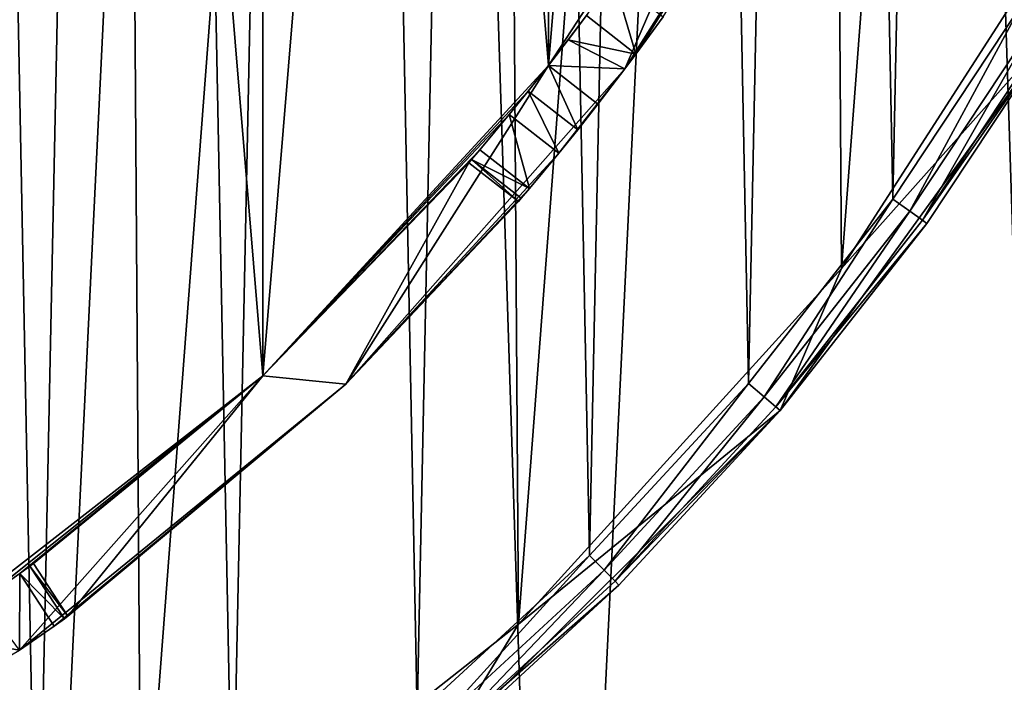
# Model space of a CAD drawing. Extents: x 35 to 217, y -91 to 91.
# Tile 26 of 43: x 161 to 185, y -52 to -36. Entities that reach past the tile are written whole.
import ezdxf

# ---------------------------------------------------------------- set-up
doc = ezdxf.new("R2010")
doc.units = 0
doc.header["$LTSCALE"] = 25.4
doc.layers.get('0').update_dxf_attribs({"color": 13, "linetype": 'CONTINUOUS'})

# ---------------------------------------------------------------- blocks, each defined once
blk = doc.blocks.new('CANOPY-A-MINI-10017-10018_')
at = {"color": 250}
mesh = blk.add_polyface(dxfattribs=at)
corners = [(36.159, -17.561, 1), (35.219, 11.779, 1), (34.504, -2.929, 1), (38.283, 26.182, 1), (40.139, -31.739, 1), (43.619, 39.907, 1), (46.341, -45.094, 1), (51.086, 52.598, 1), (54.606, -57.281, 1), (60.493, 63.927, 1), (64.718, -67.985, 1), (71.596, 73.6, 1), (76.417, -76.928, 1), (84.106, 81.368, 1), (89.399, -83.879, 1), (97.7, 87.027, 1), (103.327, -88.657, 1), (112.026, 90.433, 1), (117.842, -91.139, 1), (126.713, 91.497, 1), (132.567, -91.261, 1), (141.381, 90.191, 1), (147.121, -89.019, 1), (155.648, 86.549, 1), (161.126, -84.471, 1), (169.147, 80.665, 1), (174.221, -77.736, 1), (181.528, 72.693, 1), (186.066, -68.987, 1), (192.469, 62.837, 1), (196.354, -58.452, 1), (201.687, 51.354, 1), (204.818, -46.403, 1), (205.574, 45.094, 1), (211.241, -33.152, 1), (208.944, 38.541, 1), (214.052, 24.73, 1), (215.454, -19.042, 1), (216.878, 10.279, 1), (217.35, -4.439, 1)]
mesh.append_faces([[corners[k] for k in face] for face in [(0, 1, 2), (38, 37, 39)]], dxfattribs={"vtx0": -1, "color": 250})
mesh.append_faces([[corners[k] for k in face] for face in [(1, 0, 3), (3, 4, 5), (5, 6, 7), (7, 8, 9), (9, 10, 11), (11, 12, 13), (13, 14, 15), (15, 16, 17), (17, 18, 19), (19, 20, 21), (21, 22, 23), (23, 24, 25), (25, 26, 27), (27, 28, 29), (29, 30, 31), (31, 32, 33), (33, 34, 35), (35, 34, 36), (36, 37, 38)]], dxfattribs={"vtx0": -1, "vtx1": -1, "color": 250})
mesh.append_faces([[corners[k] for k in face] for face in [(3, 0, 4), (5, 4, 6), (7, 6, 8), (9, 8, 10), (11, 10, 12), (13, 12, 14), (15, 14, 16), (17, 16, 18), (19, 18, 20), (21, 20, 22), (23, 22, 24), (25, 24, 26), (27, 26, 28), (29, 28, 30), (31, 30, 32), (33, 32, 34), (36, 34, 37)]], dxfattribs={"vtx0": -1, "vtx2": -1, "color": 250})
mesh = blk.add_polyface(dxfattribs=at)
corners = [(35.219, 11.779), (36.159, -17.561), (34.504, -2.929), (38.283, 26.182), (40.139, -31.739), (43.619, 39.907), (46.341, -45.094), (51.086, 52.598), (54.606, -57.281), (60.493, 63.927), (64.718, -67.985), (71.596, 73.6), (76.417, -76.928), (84.106, 81.368), (89.399, -83.879), (97.7, 87.027), (103.327, -88.657), (112.026, 90.433), (117.842, -91.139), (126.713, 91.497), (132.567, -91.261), (141.381, 90.191), (147.121, -89.019), (155.648, 86.549), (161.126, -84.471), (169.147, 80.665), (174.221, -77.736), (181.528, 72.693), (186.066, -68.987), (192.469, 62.837), (196.354, -58.452), (201.687, 51.354), (204.818, -46.403), (205.574, 45.094), (211.241, -33.152), (208.944, 38.541), (214.052, 24.73), (215.454, -19.042), (216.878, 10.279), (217.35, -4.439)]
mesh.append_faces([[corners[k] for k in face] for face in [(0, 1, 2), (37, 38, 39)]], dxfattribs={"vtx0": -1, "color": 250})
mesh.append_faces([[corners[k] for k in face] for face in [(1, 3, 4), (4, 5, 6), (6, 7, 8), (8, 9, 10), (10, 11, 12), (12, 13, 14), (14, 15, 16), (16, 17, 18), (18, 19, 20), (20, 21, 22), (22, 23, 24), (24, 25, 26), (26, 27, 28), (28, 29, 30), (30, 31, 32), (32, 33, 34), (34, 36, 37)]], dxfattribs={"vtx0": -1, "vtx1": -1, "color": 250})
mesh.append_faces([[corners[k] for k in face] for face in [(1, 0, 3), (4, 3, 5), (6, 5, 7), (8, 7, 9), (10, 9, 11), (12, 11, 13), (14, 13, 15), (16, 15, 17), (18, 17, 19), (20, 19, 21), (22, 21, 23), (24, 23, 25), (26, 25, 27), (28, 27, 29), (30, 29, 31), (32, 31, 33), (34, 33, 35), (34, 35, 36), (37, 36, 38)]], dxfattribs={"vtx0": -1, "vtx2": -1, "color": 250})
at = {"color": 18}
mesh = blk.add_polyface(dxfattribs=at)
corners = [(56.605, -12.669, 11.7), (56.163, 9.945, 11.7), (55.471, -1.38, 11.7), (56.459, -0.476, 11.7), (57.486, -11.909, 11.7), (59.536, -23.63, 11.7), (60.38, -23.017, 11.7), (64.186, -33.979, 11.7), (65.062, -33.497, 11.7), (70.437, -43.447, 11.7), (71.406, -43.063, 11.7), (78.125, -51.791, 11.7), (79.238, -51.454, 11.7), (87.052, -58.793, 11.7), (88.344, -58.442, 11.7), (96.987, -64.273, 11.7), (98.477, -63.836, 11.7), (107.672, -68.087, 11.7), (109.359, -67.489, 11.7), (118.831, -70.139, 11.7), (120.693, -69.3, 11.7), (130.175, -70.374, 11.7), (132.172, -69.222, 11.7), (141.409, -68.786, 11.7), (143.48, -67.255, 11.7), (152.243, -65.417, 11.7), (154.311, -63.453, 11.7), (162.396, -60.353, 11.7), (164.368, -57.921, 11.7), (171.605, -53.726, 11.7), (173.378, -50.809, 11.7), (179.633, -45.708, 11.7), (181.094, -42.311, 11.7), (186.27, -36.506, 11.7), (187.306, -32.659, 11.7), (191.345, -26.359, 11.7), (191.845, -22.115, 11.7), (194.726, -15.529, 11.7), (194.587, -10.969, 11.7), (195.456, 0.476, 11.7), (196.327, -4.296, 11.7), (196.104, 7.047, 11.7), (57.329, 10.969, 11.7), (58.662, 21.012, 11.7), (60.07, 22.115, 11.7), (62.904, 31.535, 11.7), (64.609, 32.659, 11.7), (68.779, 41.241, 11.7), (70.821, 42.311, 11.7), (76.135, 49.879, 11.7), (78.537, 50.809, 11.7), (84.781, 57.225, 11.7), (87.547, 57.921, 11.7), (94.494, 63.09, 11.7), (97.604, 63.453, 11.7), (105.022, 67.32, 11.7), (108.435, 67.255, 11.7), (116.092, 69.806, 11.7), (119.744, 69.222, 11.7), (127.417, 70.485, 11.7), (131.222, 69.3, 11.7), (138.705, 69.338, 11.7), (142.557, 67.489, 11.7), (149.662, 66.395, 11.7), (153.438, 63.836, 11.7), (160.006, 61.733, 11.7), (163.571, 58.442, 11.7), (169.468, 55.472, 11.7), (172.677, 51.454, 11.7), (177.802, 47.774, 11.7), (180.509, 43.063, 11.7), (184.795, 38.839, 11.7), (186.853, 33.497, 11.7), (187.729, 33.979, 11.7), (191.536, 23.017, 11.7), (190.263, 28.898, 11.7), (194.066, 18.208, 11.7), (194.43, 11.909, 11.7)]
mesh.append_faces([[corners[k] for k in face] for face in [(0, 1, 2)]], dxfattribs={"vtx0": -1, "color": 18})
mesh.append_faces([[corners[k] for k in face] for face in [(3, 0, 4), (4, 5, 6), (6, 7, 8), (8, 9, 10), (10, 11, 12), (12, 13, 14), (14, 15, 16), (16, 17, 18), (18, 19, 20), (20, 21, 22), (22, 23, 24), (24, 25, 26), (26, 27, 28), (28, 29, 30), (30, 31, 32), (32, 33, 34), (34, 35, 36), (36, 37, 38), (38, 37, 39), (1, 42, 43), (42, 1, 3), (43, 44, 45), (45, 46, 47), (47, 48, 49), (49, 50, 51), (51, 52, 53), (53, 54, 55), (55, 56, 57), (57, 58, 59), (59, 60, 61), (61, 62, 63), (63, 64, 65), (65, 66, 67), (67, 68, 69), (69, 70, 71), (71, 72, 73), (73, 74, 75), (75, 74, 76), (76, 77, 41)]], dxfattribs={"vtx0": -1, "vtx1": -1, "color": 18})
mesh.append_faces([[corners[k] for k in face] for face in [(1, 0, 3)]], dxfattribs={"vtx0": -1, "vtx1": -1, "vtx2": -1, "color": 18})
mesh.append_faces([[corners[k] for k in face] for face in [(4, 0, 5), (6, 5, 7), (8, 7, 9), (10, 9, 11), (12, 11, 13), (14, 13, 15), (16, 15, 17), (18, 17, 19), (20, 19, 21), (22, 21, 23), (24, 23, 25), (26, 25, 27), (28, 27, 29), (30, 29, 31), (32, 31, 33), (34, 33, 35), (36, 35, 37), (39, 37, 40), (39, 40, 41), (43, 42, 44), (45, 44, 46), (47, 46, 48), (49, 48, 50), (51, 50, 52), (53, 52, 54), (55, 54, 56), (57, 56, 58), (59, 58, 60), (61, 60, 62), (63, 62, 64), (65, 64, 66), (67, 66, 68), (69, 68, 70), (71, 70, 72), (73, 72, 74), (76, 74, 77), (41, 77, 39)]], dxfattribs={"vtx0": -1, "vtx2": -1, "color": 18})
mesh = blk.add_polyface(dxfattribs=at)
corners = [(56.587, 4.235, 1), (56.806, -6.947, 1), (56.471, -1.36, 1), (57.153, 9.804, 1), (57.589, -12.489, 1), (58.165, 15.308, 1), (58.816, -17.95, 1), (59.616, 20.714, 1), (60.478, -23.295, 1), (61.498, 25.985, 1), (62.564, -28.488, 1), (63.798, 31.088, 1), (65.062, -33.497, 1), (66.501, 35.989, 1), (67.955, -38.288, 1), (69.59, 40.656, 1), (71.224, -42.831, 1), (73.044, 45.06, 1), (74.848, -47.096, 1), (76.841, 49.172, 1), (78.804, -51.056, 1), (80.957, 52.964, 1), (83.065, -54.685, 1), (85.365, 56.414, 1), (87.604, -57.959, 1), (90.036, 59.497, 1), (92.392, -60.857, 1), (94.94, 62.195, 1), (97.398, -63.361, 1), (100.045, 64.489, 1), (102.589, -65.454, 1), (105.319, 66.365, 1), (107.932, -67.122, 1), (110.726, 67.81, 1), (113.391, -68.355, 1), (116.231, 68.816, 1), (118.932, -69.144, 1), (121.8, 69.376, 1), (124.519, -69.485, 1), (127.396, 69.485, 1), (130.115, -69.376, 1), (132.983, 69.144, 1), (135.684, -68.816, 1), (138.524, 68.355, 1), (141.19, -67.81, 1), (143.983, 67.122, 1), (146.597, -66.365, 1), (149.326, 65.454, 1), (151.87, -64.489, 1), (154.517, 63.361, 1), (156.975, -62.195, 1), (159.523, 60.857, 1), (161.879, -59.497, 1), (164.311, 57.959, 1), (166.55, -56.414, 1), (168.85, 54.685, 1), (170.958, -52.964, 1), (173.112, 51.056, 1), (175.074, -49.172, 1), (177.067, 47.096, 1), (178.871, -45.06, 1), (180.691, 42.831, 1), (182.325, -40.656, 1), (183.96, 38.288, 1), (185.414, -35.989, 1), (186.853, 33.497, 1), (188.117, -31.088, 1), (189.351, 28.488, 1), (190.417, -25.985, 1), (191.437, 23.295, 1), (192.299, -20.714, 1), (193.1, 17.95, 1), (193.751, -15.308, 1), (194.326, 12.489, 1), (194.763, -9.804, 1), (195.109, 6.947, 1), (195.328, -4.235, 1), (195.444, 1.36, 1)]
mesh.append_faces([[corners[k] for k in face] for face in [(0, 1, 2), (76, 75, 77)]], dxfattribs={"vtx0": -1, "color": 18})
mesh.append_faces([[corners[k] for k in face] for face in [(1, 3, 4), (4, 5, 6), (6, 7, 8), (8, 9, 10), (10, 11, 12), (12, 13, 14), (14, 15, 16), (16, 17, 18), (18, 19, 20), (20, 21, 22), (22, 23, 24), (24, 25, 26), (26, 27, 28), (28, 29, 30), (30, 31, 32), (32, 33, 34), (34, 35, 36), (36, 37, 38), (38, 39, 40), (40, 41, 42), (42, 43, 44), (44, 45, 46), (46, 47, 48), (48, 49, 50), (50, 51, 52), (52, 53, 54), (54, 55, 56), (56, 57, 58), (58, 59, 60), (60, 61, 62), (62, 63, 64), (64, 65, 66), (66, 67, 68), (68, 69, 70), (70, 71, 72), (72, 73, 74), (74, 75, 76)]], dxfattribs={"vtx0": -1, "vtx1": -1, "color": 18})
mesh.append_faces([[corners[k] for k in face] for face in [(1, 0, 3), (4, 3, 5), (6, 5, 7), (8, 7, 9), (10, 9, 11), (12, 11, 13), (14, 13, 15), (16, 15, 17), (18, 17, 19), (20, 19, 21), (22, 21, 23), (24, 23, 25), (26, 25, 27), (28, 27, 29), (30, 29, 31), (32, 31, 33), (34, 33, 35), (36, 35, 37), (38, 37, 39), (40, 39, 41), (42, 41, 43), (44, 43, 45), (46, 45, 47), (48, 47, 49), (50, 49, 51), (52, 51, 53), (54, 53, 55), (56, 55, 57), (58, 57, 59), (60, 59, 61), (62, 61, 63), (64, 63, 65), (66, 65, 67), (68, 67, 69), (70, 69, 71), (72, 71, 73), (74, 73, 75)]], dxfattribs={"vtx0": -1, "vtx2": -1, "color": 18})
mesh = blk.add_polyface(dxfattribs=at)
corners = [(57.486, -11.909, 2.5), (57.329, 10.969, 2.5), (56.459, -0.476, 2.5), (60.07, 22.115, 2.5), (60.38, -23.017, 2.5), (64.609, 32.659, 2.5), (65.062, -33.497, 2.5), (70.821, 42.311, 2.5), (71.406, -43.063, 2.5), (78.537, 50.809, 2.5), (79.238, -51.454, 2.5), (87.547, 57.921, 2.5), (88.344, -58.442, 2.5), (97.604, 63.453, 2.5), (98.477, -63.836, 2.5), (108.435, 67.255, 2.5), (109.359, -67.489, 2.5), (119.744, 69.222, 2.5), (120.693, -69.3, 2.5), (131.222, 69.3, 2.5), (132.172, -69.222, 2.5), (142.557, 67.489, 2.5), (143.48, -67.255, 2.5), (153.438, 63.836, 2.5), (154.311, -63.453, 2.5), (163.571, 58.442, 2.5), (164.368, -57.921, 2.5), (172.677, 51.454, 2.5), (173.378, -50.809, 2.5), (180.509, 43.063, 2.5), (181.094, -42.311, 2.5), (186.853, 33.497, 2.5), (187.306, -32.659, 2.5), (191.536, 23.017, 2.5), (191.845, -22.115, 2.5), (194.43, 11.909, 2.5), (194.587, -10.969, 2.5), (195.456, 0.476, 2.5)]
mesh.append_faces([[corners[k] for k in face] for face in [(0, 1, 2), (35, 36, 37)]], dxfattribs={"vtx0": -1, "color": 18})
mesh.append_faces([[corners[k] for k in face] for face in [(1, 0, 3), (3, 4, 5), (5, 6, 7), (7, 8, 9), (9, 10, 11), (11, 12, 13), (13, 14, 15), (15, 16, 17), (17, 18, 19), (19, 20, 21), (21, 22, 23), (23, 24, 25), (25, 26, 27), (27, 28, 29), (29, 30, 31), (31, 32, 33), (33, 34, 35)]], dxfattribs={"vtx0": -1, "vtx1": -1, "color": 18})
mesh.append_faces([[corners[k] for k in face] for face in [(3, 0, 4), (5, 4, 6), (7, 6, 8), (9, 8, 10), (11, 10, 12), (13, 12, 14), (15, 14, 16), (17, 16, 18), (19, 18, 20), (21, 20, 22), (23, 22, 24), (25, 24, 26), (27, 26, 28), (29, 28, 30), (31, 30, 32), (33, 32, 34), (35, 34, 36)]], dxfattribs={"vtx0": -1, "vtx2": -1, "color": 18})
mesh = blk.add_polyface(dxfattribs=at)
corners = [(63.66, -5.029, 24.5), (63.66, 5.029, 24.5), (63.458, 0, 24.5), (65.274, -14.957, 24.5), (64.958, 0, 24.5), (65.79, -10.04, 24.5), (68.459, -24.498, 24.5), (68.263, -19.807, 24.5), (72.31, -29.033, 24.5), (73.133, -33.404, 24.5), (77.82, -37.467, 24.5), (79.176, -41.445, 24.5), (84.643, -44.879, 24.5), (86.43, -48.413, 24.5), (92.594, -51.067, 24.5), (94.708, -54.127, 24.5), (101.454, -55.862, 24.5), (103.795, -58.439, 24.5), (110.983, -59.133, 24.5), (113.456, -61.237, 24.5), (120.92, -60.792, 24.5), (123.441, -62.449, 24.5), (130.995, -60.792, 24.5), (133.491, -62.044, 24.5), (140.932, -59.133, 24.5), (143.346, -60.032, 24.5), (150.461, -55.862, 24.5), (152.751, -56.466, 24.5), (159.321, -51.067, 24.5), (161.462, -51.436, 24.5), (167.272, -44.879, 24.5), (169.253, -45.075, 24.5), (174.095, -37.467, 24.5), (175.923, -37.546, 24.5), (179.605, -29.033, 24.5), (181.299, -29.045, 24.5), (183.652, -19.807, 24.5), (185.241, -19.792, 24.5), (186.126, -10.04, 24.5), (187.648, -10.026, 24.5), (186.958, 0, 24.5), (65.274, 14.957, 24.5), (65.79, 10.04, 24.5), (68.459, 24.498, 24.5), (68.263, 19.807, 24.5), (72.31, 29.033, 24.5), (73.133, 33.404, 24.5), (77.82, 37.467, 24.5), (79.176, 41.445, 24.5), (84.643, 44.879, 24.5), (86.43, 48.413, 24.5), (92.594, 51.067, 24.5), (94.708, 54.127, 24.5), (101.454, 55.862, 24.5), (103.795, 58.439, 24.5), (110.983, 59.133, 24.5), (113.456, 61.237, 24.5), (120.92, 60.792, 24.5), (123.441, 62.449, 24.5), (130.995, 60.792, 24.5), (133.491, 62.044, 24.5), (140.932, 59.133, 24.5), (143.346, 60.032, 24.5), (150.461, 55.862, 24.5), (152.751, 56.466, 24.5), (159.321, 51.067, 24.5), (161.462, 51.436, 24.5), (167.272, 44.879, 24.5), (169.253, 45.075, 24.5), (174.095, 37.467, 24.5), (175.923, 37.546, 24.5), (179.605, 29.033, 24.5), (181.299, 29.045, 24.5), (183.652, 19.807, 24.5), (185.241, 19.792, 24.5), (186.126, 10.04, 24.5), (187.648, 10.026, 24.5), (188.458, 0, 24.5)]
mesh.append_faces([[corners[k] for k in face] for face in [(0, 1, 2), (76, 39, 77)]], dxfattribs={"vtx0": -1, "color": 18})
mesh.append_faces([[corners[k] for k in face] for face in [(4, 3, 5), (5, 6, 7), (7, 6, 8), (8, 9, 10), (10, 11, 12), (12, 13, 14), (14, 15, 16), (16, 17, 18), (18, 19, 20), (20, 21, 22), (22, 23, 24), (24, 25, 26), (26, 27, 28), (28, 29, 30), (30, 31, 32), (32, 33, 34), (34, 35, 36), (36, 37, 38), (38, 39, 40), (41, 42, 43), (43, 45, 46), (46, 47, 48), (48, 49, 50), (50, 51, 52), (52, 53, 54), (54, 55, 56), (56, 57, 58), (58, 59, 60), (60, 61, 62), (62, 63, 64), (64, 65, 66), (66, 67, 68), (68, 69, 70), (70, 71, 72), (72, 73, 74), (74, 75, 76)]], dxfattribs={"vtx0": -1, "vtx1": -1, "color": 18})
mesh.append_faces([[corners[k] for k in face] for face in [(1, 3, 4), (76, 40, 39)]], dxfattribs={"vtx0": -1, "vtx1": -1, "vtx2": -1, "color": 18})
mesh.append_faces([[corners[k] for k in face] for face in [(1, 0, 3), (5, 3, 6), (8, 6, 9), (10, 9, 11), (12, 11, 13), (14, 13, 15), (16, 15, 17), (18, 17, 19), (20, 19, 21), (22, 21, 23), (24, 23, 25), (26, 25, 27), (28, 27, 29), (30, 29, 31), (32, 31, 33), (34, 33, 35), (36, 35, 37), (38, 37, 39), (4, 41, 1), (41, 4, 42), (43, 42, 44), (43, 44, 45), (46, 45, 47), (48, 47, 49), (50, 49, 51), (52, 51, 53), (54, 53, 55), (56, 55, 57), (58, 57, 59), (60, 59, 61), (62, 61, 63), (64, 63, 65), (66, 65, 67), (68, 67, 69), (70, 69, 71), (72, 71, 73), (74, 73, 75), (76, 75, 40)]], dxfattribs={"vtx0": -1, "vtx2": -1, "color": 18})
mesh = blk.add_polyface(dxfattribs=at)
corners = [(65.79, -10.04, 21.5), (65.79, 10.04, 21.5), (64.958, 0, 21.5), (68.263, -19.807, 21.5), (68.263, 19.807, 21.5), (72.31, -29.033, 21.5), (72.31, 29.033, 21.5), (77.82, -37.467, 21.5), (77.82, 37.467, 21.5), (84.643, -44.879, 21.5), (84.643, 44.879, 21.5), (92.594, -51.067, 21.5), (92.594, 51.067, 21.5), (101.454, -55.862, 21.5), (101.454, 55.862, 21.5), (110.983, -59.133, 21.5), (110.983, 59.133, 21.5), (120.92, -60.792, 21.5), (120.92, 60.792, 21.5), (130.995, -60.792, 21.5), (130.995, 60.792, 21.5), (140.932, -59.133, 21.5), (140.932, 59.133, 21.5), (150.461, -55.862, 21.5), (150.461, 55.862, 21.5), (159.321, -51.067, 21.5), (159.321, 51.067, 21.5), (167.272, -44.879, 21.5), (167.272, 44.879, 21.5), (174.095, -37.467, 21.5), (174.095, 37.467, 21.5), (179.605, -29.033, 21.5), (179.605, 29.033, 21.5), (183.652, -19.807, 21.5), (183.652, 19.807, 21.5), (186.126, -10.04, 21.5), (186.126, 10.04, 21.5), (186.958, 0, 21.5)]
mesh.append_faces([[corners[k] for k in face] for face in [(0, 1, 2), (36, 35, 37)]], dxfattribs={"vtx0": -1, "color": 18})
mesh.append_faces([[corners[k] for k in face] for face in [(1, 3, 4), (4, 5, 6), (6, 7, 8), (8, 9, 10), (10, 11, 12), (12, 13, 14), (14, 15, 16), (16, 17, 18), (18, 19, 20), (20, 21, 22), (22, 23, 24), (24, 25, 26), (26, 27, 28), (28, 29, 30), (30, 31, 32), (32, 33, 34), (34, 35, 36)]], dxfattribs={"vtx0": -1, "vtx1": -1, "color": 18})
mesh.append_faces([[corners[k] for k in face] for face in [(1, 0, 3), (4, 3, 5), (6, 5, 7), (8, 7, 9), (10, 9, 11), (12, 11, 13), (14, 13, 15), (16, 15, 17), (18, 17, 19), (20, 19, 21), (22, 21, 23), (24, 23, 25), (26, 25, 27), (28, 27, 29), (30, 29, 31), (32, 31, 33), (34, 33, 35)]], dxfattribs={"vtx0": -1, "vtx2": -1, "color": 18})
mesh = blk.add_polyface(dxfattribs=at)
corners = [(65.79, 10.04, 19.5), (65.79, -10.04, 19.5), (64.958, 0, 19.5), (68.263, 19.807, 19.5), (68.263, -19.807, 19.5), (72.31, 29.033, 19.5), (72.31, -29.033, 19.5), (77.82, 37.467, 19.5), (77.82, -37.467, 19.5), (84.643, 44.879, 19.5), (84.643, -44.879, 19.5), (92.594, 51.067, 19.5), (92.594, -51.067, 19.5), (101.454, 55.862, 19.5), (101.454, -55.862, 19.5), (110.983, 59.133, 19.5), (110.983, -59.133, 19.5), (120.92, 60.792, 19.5), (120.92, -60.792, 19.5), (130.995, 60.792, 19.5), (130.995, -60.792, 19.5), (140.932, 59.133, 19.5), (140.932, -59.133, 19.5), (150.461, 55.862, 19.5), (150.461, -55.862, 19.5), (159.321, 51.067, 19.5), (159.321, -51.067, 19.5), (167.272, 44.879, 19.5), (167.272, -44.879, 19.5), (174.095, 37.467, 19.5), (174.095, -37.467, 19.5), (179.605, 29.033, 19.5), (179.605, -29.033, 19.5), (183.652, 19.807, 19.5), (183.652, -19.807, 19.5), (186.126, 10.04, 19.5), (186.126, -10.04, 19.5), (186.958, 0, 19.5)]
mesh.append_faces([[corners[k] for k in face] for face in [(0, 1, 2), (36, 35, 37)]], dxfattribs={"vtx0": -1, "color": 18})
mesh.append_faces([[corners[k] for k in face] for face in [(1, 3, 4), (4, 5, 6), (6, 7, 8), (8, 9, 10), (10, 11, 12), (12, 13, 14), (14, 15, 16), (16, 17, 18), (18, 19, 20), (20, 21, 22), (22, 23, 24), (24, 25, 26), (26, 27, 28), (28, 29, 30), (30, 31, 32), (32, 33, 34), (34, 35, 36)]], dxfattribs={"vtx0": -1, "vtx1": -1, "color": 18})
mesh.append_faces([[corners[k] for k in face] for face in [(1, 0, 3), (4, 3, 5), (6, 5, 7), (8, 7, 9), (10, 9, 11), (12, 11, 13), (14, 13, 15), (16, 15, 17), (18, 17, 19), (20, 19, 21), (22, 21, 23), (24, 23, 25), (26, 25, 27), (28, 27, 29), (30, 29, 31), (32, 31, 33), (34, 33, 35)]], dxfattribs={"vtx0": -1, "vtx2": -1, "color": 18})
mesh = blk.add_polyface(dxfattribs=at)
corners = [(179.605, -29.033, 19.5), (175.002, -36.272, 18.098), (174.095, -37.467, 19.5)]
mesh.append_faces([[corners[k] for k in face] for face in [(0, 1, 2)]], dxfattribs={"color": 18})
mesh = blk.add_polyface(dxfattribs=at)
corners = [(179.605, -29.033, 24.5), (174.095, -37.467, 21.5), (174.095, -37.467, 24.5), (179.605, -29.033, 21.5)]
mesh.append_faces([[corners[k] for k in face] for face in [(0, 1, 2), (1, 0, 3)]], dxfattribs={"vtx0": -1, "color": 18})
mesh = blk.add_polyface(dxfattribs=at)
corners = [(181.299, -29.045, 24.5), (175.923, -37.546, 18.307), (176.186, -37.194, 18.098)]
mesh.append_faces([[corners[k] for k in face] for face in [(0, 1, 2)]], dxfattribs={"color": 18})
mesh = blk.add_polyface(dxfattribs=at)
corners = [(181.299, -29.045, 24.5), (175.923, -37.546, 24.5), (175.923, -37.546, 18.307)]
mesh.append_faces([[corners[k] for k in face] for face in [(0, 1, 2)]], dxfattribs={"color": 18})
mesh = blk.add_polyface(dxfattribs=at)
corners = [(181.299, -29.045, 24.5), (176.186, -37.194, 18.098), (176.832, -36.305, 17)]
mesh.append_faces([[corners[k] for k in face] for face in [(0, 1, 2)]], dxfattribs={"color": 18})
mesh = blk.add_polyface(dxfattribs=at)
corners = [(187.306, -32.659, 11.7), (181.094, -42.311, 2.5), (181.094, -42.311, 11.7), (187.306, -32.659, 2.5)]
mesh.append_faces([[corners[k] for k in face] for face in [(0, 1, 2), (1, 0, 3)]], dxfattribs={"vtx0": -1, "color": 18})
mesh = blk.add_polyface(dxfattribs=at)
corners = [(175.647, -35.383, 17), (176.186, -37.194, 18.098), (175.002, -36.272, 18.098), (176.832, -36.305, 17)]
mesh.append_faces([[corners[k] for k in face] for face in [(0, 1, 2), (1, 0, 3)]], dxfattribs={"vtx0": -1, "color": 18})
mesh = blk.add_polyface(dxfattribs=at)
corners = [(185.414, -35.989, 1), (182.731, -40.949, 1.134), (182.325, -40.656, 1), (185.842, -36.247, 1.134)]
mesh.append_faces([[corners[k] for k in face] for face in [(0, 1, 2), (1, 0, 3)]], dxfattribs={"vtx0": -1, "color": 18})
mesh = blk.add_polyface(dxfattribs=at)
corners = [(175.002, -36.272, 18.098), (174.569, -36.851, 18.398), (174.095, -37.467, 19.5)]
mesh.append_faces([[corners[k] for k in face] for face in [(0, 1, 2)]], dxfattribs={"color": 18})
mesh = blk.add_polyface(dxfattribs=at)
corners = [(176.186, -37.194, 18.098), (174.569, -36.851, 18.398), (175.002, -36.272, 18.098)]
mesh.append_faces([[corners[k] for k in face] for face in [(0, 1, 2)]], dxfattribs={"color": 18})
mesh = blk.add_polyface(dxfattribs=at)
corners = [(185.842, -36.247, 1.134), (183.028, -41.163, 1.5), (182.731, -40.949, 1.134), (186.155, -36.437, 1.5)]
mesh.append_faces([[corners[k] for k in face] for face in [(0, 1, 2), (1, 0, 3)]], dxfattribs={"vtx0": -1, "color": 18})
mesh = blk.add_polyface(dxfattribs=at)
corners = [(183.028, -41.163, 1.5), (186.27, -36.506, 2), (183.136, -41.241, 2), (186.155, -36.437, 1.5)]
mesh.append_faces([[corners[k] for k in face] for face in [(0, 1, 2), (1, 0, 3)]], dxfattribs={"vtx0": -1, "color": 18})
mesh = blk.add_polyface(dxfattribs=at)
corners = [(186.27, -36.506, 11.7), (179.633, -45.708, 11.7), (179.633, -45.708, 2)]
mesh.append_faces([[corners[k] for k in face] for face in [(0, 1, 2)]], dxfattribs={"color": 18})
mesh = blk.add_polyface(dxfattribs=at)
corners = [(186.27, -36.506, 11.7), (179.633, -45.708, 2), (183.136, -41.241, 2)]
mesh.append_faces([[corners[k] for k in face] for face in [(0, 1, 2)]], dxfattribs={"color": 18})
mesh = blk.add_polyface(dxfattribs=at)
corners = [(186.27, -36.506, 11.7), (183.136, -41.241, 2), (186.27, -36.506, 2)]
mesh.append_faces([[corners[k] for k in face] for face in [(0, 1, 2)]], dxfattribs={"color": 18})
mesh = blk.add_polyface(dxfattribs=at)
corners = [(174.569, -36.851, 18.398), (174.095, -37.467, 18.5), (174.095, -37.467, 19.5)]
mesh.append_faces([[corners[k] for k in face] for face in [(0, 1, 2)]], dxfattribs={"color": 18})
mesh = blk.add_polyface(dxfattribs=at)
corners = [(175.923, -37.546, 18.307), (174.095, -37.467, 18.5), (174.569, -36.851, 18.398)]
mesh.append_faces([[corners[k] for k in face] for face in [(0, 1, 2)]], dxfattribs={"color": 18})
mesh = blk.add_polyface(dxfattribs=at)
corners = [(176.186, -37.194, 18.098), (175.923, -37.546, 18.307), (174.569, -36.851, 18.398)]
mesh.append_faces([[corners[k] for k in face] for face in [(0, 1, 2)]], dxfattribs={"color": 18})
mesh = blk.add_polyface(dxfattribs=at)
corners = [(174.095, -37.467, 19.5), (173.614, -38.077, 18.398), (167.272, -44.879, 19.5)]
mesh.append_faces([[corners[k] for k in face] for face in [(0, 1, 2)]], dxfattribs={"color": 18})
mesh = blk.add_polyface(dxfattribs=at)
corners = [(174.095, -37.467, 24.5), (167.272, -44.879, 21.5), (167.272, -44.879, 24.5), (174.095, -37.467, 21.5)]
mesh.append_faces([[corners[k] for k in face] for face in [(0, 1, 2), (1, 0, 3)]], dxfattribs={"vtx0": -1, "color": 18})
mesh = blk.add_polyface(dxfattribs=at)
corners = [(175.923, -37.546, 24.5), (169.253, -45.075, 24.5), (174.343, -39.561, 18.098)]
mesh.append_faces([[corners[k] for k in face] for face in [(0, 1, 2)]], dxfattribs={"color": 18})
mesh = blk.add_polyface(dxfattribs=at)
corners = [(174.095, -37.467, 18.5), (173.614, -38.077, 18.398), (174.095, -37.467, 19.5)]
mesh.append_faces([[corners[k] for k in face] for face in [(0, 1, 2)]], dxfattribs={"color": 18})
mesh = blk.add_polyface(dxfattribs=at)
corners = [(174.095, -37.467, 18.5), (174.798, -38.999, 18.398), (173.614, -38.077, 18.398), (175.279, -38.388, 18.5)]
mesh.append_faces([[corners[k] for k in face] for face in [(0, 1, 2), (1, 0, 3)]], dxfattribs={"vtx0": -1, "color": 18})
mesh = blk.add_polyface(dxfattribs=at)
corners = [(175.923, -37.546, 18.307), (175.279, -38.388, 18.5), (174.095, -37.467, 18.5)]
mesh.append_faces([[corners[k] for k in face] for face in [(0, 1, 2)]], dxfattribs={"color": 18})
mesh = blk.add_polyface(dxfattribs=at)
corners = [(175.923, -37.546, 24.5), (174.343, -39.561, 18.098), (174.798, -38.999, 18.398)]
mesh.append_faces([[corners[k] for k in face] for face in [(0, 1, 2)]], dxfattribs={"color": 18})
mesh = blk.add_polyface(dxfattribs=at)
corners = [(175.923, -37.546, 24.5), (174.798, -38.999, 18.398), (175.279, -38.388, 18.5)]
mesh.append_faces([[corners[k] for k in face] for face in [(0, 1, 2)]], dxfattribs={"color": 18})
mesh = blk.add_polyface(dxfattribs=at)
corners = [(175.923, -37.546, 24.5), (175.279, -38.388, 18.5), (175.923, -37.546, 18.307)]
mesh.append_faces([[corners[k] for k in face] for face in [(0, 1, 2)]], dxfattribs={"color": 18})
mesh = blk.add_polyface(dxfattribs=at)
corners = [(173.614, -38.077, 18.398), (173.159, -38.639, 18.098), (167.272, -44.879, 19.5)]
mesh.append_faces([[corners[k] for k in face] for face in [(0, 1, 2)]], dxfattribs={"color": 18})
mesh = blk.add_polyface(dxfattribs=at)
corners = [(173.614, -38.077, 18.398), (174.343, -39.561, 18.098), (173.159, -38.639, 18.098), (174.798, -38.999, 18.398)]
mesh.append_faces([[corners[k] for k in face] for face in [(0, 1, 2), (1, 0, 3)]], dxfattribs={"vtx0": -1, "color": 18})
mesh = blk.add_polyface(dxfattribs=at)
corners = [(173.159, -38.639, 18.098), (172.456, -39.483, 17), (167.272, -44.879, 19.5)]
mesh.append_faces([[corners[k] for k in face] for face in [(0, 1, 2)]], dxfattribs={"color": 18})
mesh = blk.add_polyface(dxfattribs=at)
corners = [(173.159, -38.639, 18.098), (173.64, -40.405, 17), (172.456, -39.483, 17), (174.343, -39.561, 18.098)]
mesh.append_faces([[corners[k] for k in face] for face in [(0, 1, 2), (1, 0, 3)]], dxfattribs={"vtx0": -1, "color": 18})
mesh = blk.add_polyface(dxfattribs=at)
corners = [(172.456, -39.483, 17), (172.261, -39.711, 16.278), (167.272, -44.879, 19.5)]
mesh.append_faces([[corners[k] for k in face] for face in [(0, 1, 2)]], dxfattribs={"color": 18})
mesh = blk.add_polyface(dxfattribs=at)
corners = [(172.261, -39.711, 16.278), (173.64, -40.405, 17), (173.446, -40.634, 16.276), (172.456, -39.483, 17)]
mesh.append_faces([[corners[k] for k in face] for face in [(0, 1, 2), (1, 0, 3)]], dxfattribs={"vtx0": -1, "color": 18})
mesh = blk.add_polyface(dxfattribs=at)
corners = [(172.261, -39.711, 16.278), (172.194, -39.789, 15.5), (167.272, -44.879, 19.5)]
mesh.append_faces([[corners[k] for k in face] for face in [(0, 1, 2)]], dxfattribs={"color": 18})
mesh = blk.add_polyface(dxfattribs=at)
corners = [(174.343, -39.561, 18.098), (169.253, -45.075, 24.5), (173.64, -40.405, 17)]
mesh.append_faces([[corners[k] for k in face] for face in [(0, 1, 2)]], dxfattribs={"color": 18})
mesh = blk.add_polyface(dxfattribs=at)
corners = [(172.261, -39.711, 16.278), (173.379, -40.711, 15.5), (172.194, -39.789, 15.5), (173.446, -40.634, 16.276)]
mesh.append_faces([[corners[k] for k in face] for face in [(0, 1, 2), (1, 0, 3)]], dxfattribs={"vtx0": -1, "color": 18})
mesh = blk.add_polyface(dxfattribs=at)
corners = [(167.272, -44.879, 10.5), (162.614, -50.622, 10.5), (161.793, -49.365, 10.5), (169.253, -45.075, 10.5), (172.194, -39.789, 10.5), (173.379, -40.711, 10.5)]
mesh.append_faces([[corners[k] for k in face] for face in [(0, 1, 2), (3, 4, 5)]], dxfattribs={"vtx0": -1, "color": 18})
mesh.append_faces([[corners[k] for k in face] for face in [(1, 0, 3)]], dxfattribs={"vtx0": -1, "vtx1": -1, "color": 18})
mesh.append_faces([[corners[k] for k in face] for face in [(3, 0, 4)]], dxfattribs={"vtx0": -1, "vtx2": -1, "color": 18})
mesh = blk.add_polyface(dxfattribs=at)
corners = [(172.194, -39.789, 15.5), (167.272, -44.879, 10.5), (167.272, -44.879, 19.5), (172.194, -39.789, 10.5)]
mesh.append_faces([[corners[k] for k in face] for face in [(0, 1, 2), (1, 0, 3)]], dxfattribs={"vtx0": -1, "color": 18})
mesh = blk.add_polyface(dxfattribs=at)
corners = [(172.194, -39.789, 15.5), (173.379, -40.711, 10.5), (172.194, -39.789, 10.5), (173.379, -40.711, 15.5)]
mesh.append_faces([[corners[k] for k in face] for face in [(0, 1, 2), (1, 0, 3)]], dxfattribs={"vtx0": -1, "color": 18})
mesh = blk.add_polyface(dxfattribs=at)
corners = [(173.64, -40.405, 17), (169.253, -45.075, 24.5), (173.446, -40.634, 16.276)]
mesh.append_faces([[corners[k] for k in face] for face in [(0, 1, 2)]], dxfattribs={"color": 18})
mesh = blk.add_polyface(dxfattribs=at)
corners = [(173.446, -40.634, 16.276), (169.253, -45.075, 24.5), (173.379, -40.711, 15.5)]
mesh.append_faces([[corners[k] for k in face] for face in [(0, 1, 2)]], dxfattribs={"color": 18})
mesh = blk.add_polyface(dxfattribs=at)
corners = [(182.325, -40.656, 1), (179.252, -45.384, 1.134), (178.871, -45.06, 1), (182.731, -40.949, 1.134)]
mesh.append_faces([[corners[k] for k in face] for face in [(0, 1, 2), (1, 0, 3)]], dxfattribs={"vtx0": -1, "color": 18})
mesh = blk.add_polyface(dxfattribs=at)
corners = [(173.379, -40.711, 10.5), (169.253, -45.075, 24.5), (169.253, -45.075, 10.5), (173.379, -40.711, 15.5)]
mesh.append_faces([[corners[k] for k in face] for face in [(0, 1, 2), (1, 0, 3)]], dxfattribs={"vtx0": -1, "color": 18})
mesh = blk.add_polyface(dxfattribs=at)
corners = [(182.731, -40.949, 1.134), (179.531, -45.621, 1.5), (179.252, -45.384, 1.134), (183.028, -41.163, 1.5)]
mesh.append_faces([[corners[k] for k in face] for face in [(0, 1, 2), (1, 0, 3)]], dxfattribs={"vtx0": -1, "color": 18})
mesh = blk.add_polyface(dxfattribs=at)
corners = [(179.531, -45.621, 1.5), (183.136, -41.241, 2), (179.633, -45.708, 2), (183.028, -41.163, 1.5)]
mesh.append_faces([[corners[k] for k in face] for face in [(0, 1, 2), (1, 0, 3)]], dxfattribs={"vtx0": -1, "color": 18})
mesh = blk.add_polyface(dxfattribs=at)
corners = [(181.094, -42.311, 11.7), (173.378, -50.809, 2.5), (173.378, -50.809, 11.7), (181.094, -42.311, 2.5)]
mesh.append_faces([[corners[k] for k in face] for face in [(0, 1, 2), (1, 0, 3)]], dxfattribs={"vtx0": -1, "color": 18})
mesh = blk.add_polyface(dxfattribs=at)
corners = [(167.272, -44.879, 19.5), (160.567, -50.231, 18.098), (159.321, -51.067, 19.5)]
mesh.append_faces([[corners[k] for k in face] for face in [(0, 1, 2)]], dxfattribs={"color": 18})
mesh = blk.add_polyface(dxfattribs=at)
corners = [(159.321, -51.067, 24.5), (167.272, -44.879, 21.5), (159.321, -51.067, 21.5), (167.272, -44.879, 24.5)]
mesh.append_faces([[corners[k] for k in face] for face in [(0, 1, 2), (1, 0, 3)]], dxfattribs={"vtx0": -1, "color": 18})
mesh = blk.add_polyface(dxfattribs=at)
corners = [(167.272, -44.879, 19.5), (161.466, -49.6, 17), (160.567, -50.231, 18.098)]
mesh.append_faces([[corners[k] for k in face] for face in [(0, 1, 2)]], dxfattribs={"color": 18})
mesh = blk.add_polyface(dxfattribs=at)
corners = [(167.272, -44.879, 19.5), (161.71, -49.424, 16.276), (161.466, -49.6, 17)]
mesh.append_faces([[corners[k] for k in face] for face in [(0, 1, 2)]], dxfattribs={"color": 18})
mesh = blk.add_polyface(dxfattribs=at)
corners = [(167.272, -44.879, 19.5), (161.793, -49.365, 15.5), (161.71, -49.424, 16.276)]
mesh.append_faces([[corners[k] for k in face] for face in [(0, 1, 2)]], dxfattribs={"color": 18})
mesh = blk.add_polyface(dxfattribs=at)
corners = [(161.793, -49.365, 15.5), (167.272, -44.879, 10.5), (161.793, -49.365, 10.5), (167.272, -44.879, 19.5)]
mesh.append_faces([[corners[k] for k in face] for face in [(0, 1, 2), (1, 0, 3)]], dxfattribs={"vtx0": -1, "color": 18})
mesh = blk.add_polyface(dxfattribs=at)
corners = [(161.462, -51.436, 24.5), (161.462, -51.436, 18.044), (169.253, -45.075, 24.5)]
mesh.append_faces([[corners[k] for k in face] for face in [(0, 1, 2)]], dxfattribs={"color": 18})
mesh = blk.add_polyface(dxfattribs=at)
corners = [(169.253, -45.075, 24.5), (161.462, -51.436, 18.044), (162.287, -50.857, 17)]
mesh.append_faces([[corners[k] for k in face] for face in [(0, 1, 2)]], dxfattribs={"color": 18})
mesh = blk.add_polyface(dxfattribs=at)
corners = [(169.253, -45.075, 24.5), (162.287, -50.857, 17), (162.531, -50.682, 16.278)]
mesh.append_faces([[corners[k] for k in face] for face in [(0, 1, 2)]], dxfattribs={"color": 18})
mesh = blk.add_polyface(dxfattribs=at)
corners = [(162.531, -50.682, 16.278), (162.614, -50.622, 15.5), (169.253, -45.075, 10.5)]
mesh.append_faces([[corners[k] for k in face] for face in [(0, 1, 2)]], dxfattribs={"color": 18})
mesh = blk.add_polyface(dxfattribs=at)
corners = [(169.253, -45.075, 24.5), (162.531, -50.682, 16.278), (169.253, -45.075, 10.5)]
mesh.append_faces([[corners[k] for k in face] for face in [(0, 1, 2)]], dxfattribs={"color": 18})
mesh = blk.add_polyface(dxfattribs=at)
corners = [(162.614, -50.622, 15.5), (162.614, -50.622, 10.5), (169.253, -45.075, 10.5)]
mesh.append_faces([[corners[k] for k in face] for face in [(0, 1, 2)]], dxfattribs={"color": 18})
mesh = blk.add_polyface(dxfattribs=at)
corners = [(178.871, -45.06, 1), (175.427, -49.525, 1.134), (175.074, -49.172, 1), (179.252, -45.384, 1.134)]
mesh.append_faces([[corners[k] for k in face] for face in [(0, 1, 2), (1, 0, 3)]], dxfattribs={"vtx0": -1, "color": 18})
mesh = blk.add_polyface(dxfattribs=at)
corners = [(179.252, -45.384, 1.134), (175.686, -49.784, 1.5), (175.427, -49.525, 1.134), (179.531, -45.621, 1.5)]
mesh.append_faces([[corners[k] for k in face] for face in [(0, 1, 2), (1, 0, 3)]], dxfattribs={"vtx0": -1, "color": 18})
mesh = blk.add_polyface(dxfattribs=at)
corners = [(175.686, -49.784, 1.5), (179.633, -45.708, 2), (175.78, -49.879, 2), (179.531, -45.621, 1.5)]
mesh.append_faces([[corners[k] for k in face] for face in [(0, 1, 2), (1, 0, 3)]], dxfattribs={"vtx0": -1, "color": 18})
mesh = blk.add_polyface(dxfattribs=at)
corners = [(171.605, -53.726, 11.7), (175.78, -49.879, 2), (179.633, -45.708, 11.7)]
mesh.append_faces([[corners[k] for k in face] for face in [(0, 1, 2)]], dxfattribs={"color": 18})
mesh = blk.add_polyface(dxfattribs=at)
corners = [(179.633, -45.708, 11.7), (175.78, -49.879, 2), (179.633, -45.708, 2)]
mesh.append_faces([[corners[k] for k in face] for face in [(0, 1, 2)]], dxfattribs={"color": 18})
mesh = blk.add_polyface(dxfattribs=at)
corners = [(161.71, -49.424, 16.276), (162.614, -50.622, 15.5), (162.531, -50.682, 16.278), (161.793, -49.365, 15.5)]
mesh.append_faces([[corners[k] for k in face] for face in [(0, 1, 2), (1, 0, 3)]], dxfattribs={"vtx0": -1, "color": 18})
mesh = blk.add_polyface(dxfattribs=at)
corners = [(161.793, -49.365, 15.5), (162.614, -50.622, 10.5), (162.614, -50.622, 15.5), (161.793, -49.365, 10.5)]
mesh.append_faces([[corners[k] for k in face] for face in [(0, 1, 2), (1, 0, 3)]], dxfattribs={"vtx0": -1, "color": 18})
mesh = blk.add_polyface(dxfattribs=at)
corners = [(175.074, -49.172, 1), (171.282, -53.345, 1.134), (170.958, -52.964, 1), (175.427, -49.525, 1.134)]
mesh.append_faces([[corners[k] for k in face] for face in [(0, 1, 2), (1, 0, 3)]], dxfattribs={"vtx0": -1, "color": 18})
mesh = blk.add_polyface(dxfattribs=at)
corners = [(161.466, -49.6, 17), (161.462, -51.436, 18.044), (160.567, -50.231, 18.098)]
mesh.append_faces([[corners[k] for k in face] for face in [(0, 1, 2)]], dxfattribs={"color": 18})
mesh = blk.add_polyface(dxfattribs=at)
corners = [(162.287, -50.857, 17), (161.462, -51.436, 18.044), (161.466, -49.6, 17)]
mesh.append_faces([[corners[k] for k in face] for face in [(0, 1, 2)]], dxfattribs={"color": 18})
mesh = blk.add_polyface(dxfattribs=at)
corners = [(161.466, -49.6, 17), (162.531, -50.682, 16.278), (162.287, -50.857, 17), (161.71, -49.424, 16.276)]
mesh.append_faces([[corners[k] for k in face] for face in [(0, 1, 2), (1, 0, 3)]], dxfattribs={"vtx0": -1, "color": 18})
mesh = blk.add_polyface(dxfattribs=at)
corners = [(175.427, -49.525, 1.134), (171.519, -53.624, 1.5), (171.282, -53.345, 1.134), (175.686, -49.784, 1.5)]
mesh.append_faces([[corners[k] for k in face] for face in [(0, 1, 2), (1, 0, 3)]], dxfattribs={"vtx0": -1, "color": 18})
mesh = blk.add_polyface(dxfattribs=at)
corners = [(175.78, -49.879, 2), (171.519, -53.624, 1.5), (175.686, -49.784, 1.5), (171.605, -53.726, 2)]
mesh.append_faces([[corners[k] for k in face] for face in [(0, 1, 2), (1, 0, 3)]], dxfattribs={"vtx0": -1, "color": 18})
mesh = blk.add_polyface(dxfattribs=at)
corners = [(171.605, -53.726, 11.7), (171.605, -53.726, 2), (175.78, -49.879, 2)]
mesh.append_faces([[corners[k] for k in face] for face in [(0, 1, 2)]], dxfattribs={"color": 18})
mesh = blk.add_polyface(dxfattribs=at)
corners = [(164.368, -57.921, 11.7), (173.378, -50.809, 2.5), (164.368, -57.921, 2.5), (173.378, -50.809, 11.7)]
mesh.append_faces([[corners[k] for k in face] for face in [(0, 1, 2), (1, 0, 3)]], dxfattribs={"vtx0": -1, "color": 18})

msp = doc.modelspace()

# ---------------------------------------------------------------- block references
at = {"color": 0}
msp.add_blockref('CANOPY-A-MINI-10017-10018_', (0, 0), dxfattribs=at)

doc.saveas('drawing.dxf')
